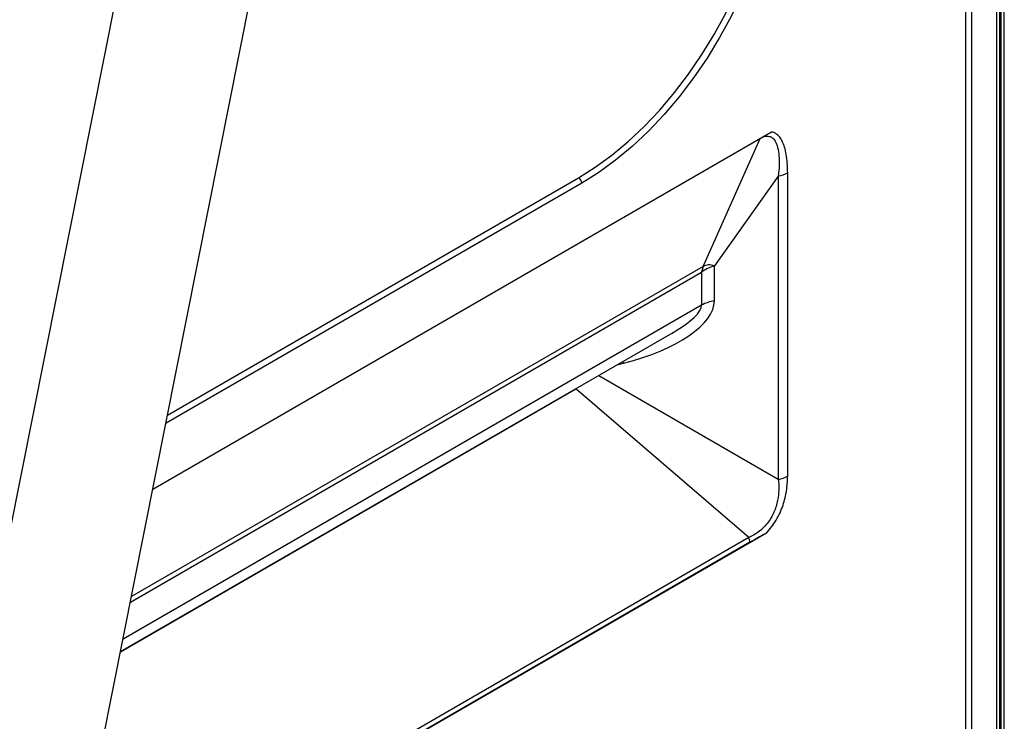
# Paper-space layout 'Sheet2' of a CAD drawing. Header units: millimetres. Extents: x 3 to 471, y 5 to 248.
# Tile 68 of 78: x 92 to 102, y 127 to 134. Entities that reach past the tile are written whole.
import ezdxf

# ---------------------------------------------------------------- set-up
doc = ezdxf.new("R2010")
doc.units = ezdxf.units.MM

psp = doc.layouts.new('Sheet2')

# ---------------------------------------------------------------- linework, layer by layer
at = {"color": 8, "linetype": 'Continuous', "lineweight": 25}
for p, q in [((101.2389, 124.9837), (101.2389, 149.6282)), ((101.1761, 149.3379), (101.1761, 124.9837)), ((97.3106, 132.1591), (93.1234, 129.7419)), ((98.5349, 131.321), (92.7765, 127.9968)), ((92.7653, 127.9406), (98.5174, 131.2612)), ((98.5174, 130.9304), (92.691, 127.5669)), ((97.6638, 130.3286), (97.7319, 130.3458)), ((97.7319, 130.3458), (97.7293, 130.3664)), ((97.4816, 130.2234), (99.2903, 129.1768)), ((92.6658, 127.4397), (97.2524, 130.0876)), ((98.9934, 128.5897), (92.1037, 124.6124))]:
    psp.add_line(p, q, dxfattribs=at)
at = {"color": 7, "linetype": 'Continuous', "lineweight": 25}
for p, q in [((101.4903, 124.8507), (101.4903, 149.1927)), ((101.5218, 124.8326), (101.5218, 149.2108)), ((101.5355, 124.8246), (101.5355, 149.2256)), ((101.5669, 124.8065), (101.5669, 149.2437)), ((94.7418, 144.7205), (88.3123, 112.3791)), ((89.62, 112.1191), (96.0495, 144.4605)), ((92.9915, 129.0783), (99.2212, 132.6746)), ((98.5349, 131.321), (99.1082, 132.6093)), ((93.1397, 129.8239), (97.2791, 132.2135)), ((99.2903, 132.2311), (98.6469, 131.3273)), ((99.2903, 132.2311), (99.2903, 129.1768)), ((99.3849, 129.2083), (99.3849, 132.2627)), ((98.5349, 131.321), (98.5174, 131.2612)), ((98.6469, 130.9736), (98.6469, 131.3273)), ((98.5174, 131.2612), (98.5174, 130.9304)), ((92.6666, 127.4438), (98.2314, 130.6563)), ((98.9934, 128.5897), (97.2524, 130.0876)), ((99.1724, 128.6363), (92.0909, 124.5483)), ((99.0052, 128.5436), (92.0918, 124.5526))]:
    psp.add_line(p, q, dxfattribs=at)
at = {"color": 7, "linetype": 'Continuous', "lineweight": 25, "flags": 128}
for points in [[(97.2791, 132.2135), (97.4476, 132.3192), (97.6148, 132.4412), (97.7794, 132.5783), (97.9402, 132.7297), (98.096, 132.8942), (98.2455, 133.0704), (98.3877, 133.2571), (98.5215, 133.4529), (98.6458, 133.6562), (98.7597, 133.8655), (98.8624, 134.0792), (98.9529, 134.2957), (99.0308, 134.5134), (99.0953, 134.7305), (99.146, 134.9455), (99.1825, 135.1566), (99.2045, 135.3624), (99.2119, 135.5611)], [(99.2747, 135.5611), (99.2673, 135.3591), (99.2449, 135.1501), (99.2078, 134.9355), (99.1563, 134.717), (99.0907, 134.4963), (99.0116, 134.2751), (98.9195, 134.0551), (98.8152, 133.8379), (98.6994, 133.6252), (98.5731, 133.4186), (98.4372, 133.2197), (98.2927, 133.0299), (98.1407, 132.8508), (97.9823, 132.6837), (97.8189, 132.5298), (97.6516, 132.3904), (97.4817, 132.2665), (97.3106, 132.1591)]]:
    psp.add_lwpolyline(points, dxfattribs=at)
at = {"color": 7, "linetype": 'Continuous', "lineweight": 25}
for centre, radius, start, end in [((97.2423, 132.156), 0.0683, 2.60548, 57.39452), ((99.2521, 132.5033), 0.2748, 277.97733, 298.88884), ((98.6991, 130.6011), 0.3761, 97.97733, 118.88884), ((99.2521, 129.4489), 0.2748, 277.97733, 298.88884), ((98.7122, 128.4934), 0.2973, 9.73663, 18.9103)]:
    psp.add_arc(centre, radius, start, end, dxfattribs=at)
for centre, major_axis, ratio, start_param, end_param in [((97.4663, 130.7909), (1.1771, 0.2203), 0.410779, 4.862542, 6.206445), ((97.5411, 130.6299), (0.9731, 0.3207), 0.244672, 5.384185, 5.417244)]:
    psp.add_ellipse(centre, major_axis=major_axis, ratio=ratio, start_param=start_param, end_param=end_param, dxfattribs=at)
at = {"color": 8, "linetype": 'Continuous', "lineweight": 25}
psp.add_ellipse((97.5411, 130.6299), major_axis=(0.9731, 0.3207), ratio=0.244672, start_param=5.417244, end_param=6.202723, dxfattribs=at)
at = {"color": 7, "linetype": 'Continuous', "lineweight": 25}
for points, knots in [([(99.1082, 132.6093), (99.1194, 132.6155), (99.1417, 132.6278), (99.1736, 132.6345), (99.1976, 132.6323), (99.215, 132.6259), (99.237, 132.6128), (99.257, 132.5883), (99.2739, 132.5527), (99.2889, 132.5059), (99.2992, 132.4354), (99.301, 132.3383), (99.2939, 132.2679), (99.2903, 132.2311)], [0, 0, 0, 0, 0.062023, 0.123208, 0.18579, 0.218294, 0.251882, 0.365697, 0.430816, 0.501699, 0.659199, 0.822272, 1, 1, 1, 1]), ([(99.3849, 132.2627), (99.3843, 132.2957), (99.3831, 132.3595), (99.3724, 132.4462), (99.3557, 132.5189), (99.3335, 132.5777), (99.305, 132.6245), (99.2694, 132.6608), (99.2367, 132.6701), (99.2212, 132.6746)], [0, 0, 0, 0, 0.178432, 0.3444, 0.499473, 0.629929, 0.749794, 0.880433, 1, 1, 1, 1]), ([(98.6469, 131.3273), (98.6229, 131.3189), (98.5747, 131.3022), (98.5365, 131.2749), (98.5174, 131.2612)], [0, 0, 0, 0, 0.4994066, 1, 1, 1, 1]), ([(98.6469, 131.3273), (98.627, 131.3319), (98.5871, 131.3412), (98.5523, 131.3277), (98.5349, 131.321)], [0, 0, 0, 0, 0.500528, 1, 1, 1, 1]), ([(99.2903, 129.1768), (99.2903, 129.1768), (99.2937, 129.1484), (99.2975, 129.0897), (99.2908, 128.9888), (99.2636, 128.8746), (99.2029, 128.7555), (99.1127, 128.6567), (99.0393, 128.6108), (98.9985, 128.592), (98.9934, 128.5897), (98.9934, 128.5897)], [0, 0, 0, 0, 0.000004, 0.138464, 0.276613, 0.44666, 0.614826, 0.783159, 0.972914, 0.999996, 1, 1, 1, 1]), ([(99.1724, 128.6363), (99.2067, 128.678), (99.2759, 128.7624), (99.3417, 128.9146), (99.3793, 129.0665), (99.383, 129.1593), (99.3849, 129.2083)], [0, 0, 0, 0, 0.247084, 0.499643, 0.736142, 1, 1, 1, 1]), ([(99.1724, 128.6363), (99.1335, 128.6151), (99.0772, 128.5845), (99.0221, 128.5532), (99.0052, 128.5436)], [0, 0, 0, 0, 0.692909, 1, 1, 1, 1])]:
    psp.add_open_spline(points, degree=3, knots=knots, dxfattribs=at)

doc.saveas('drawing.dxf')
